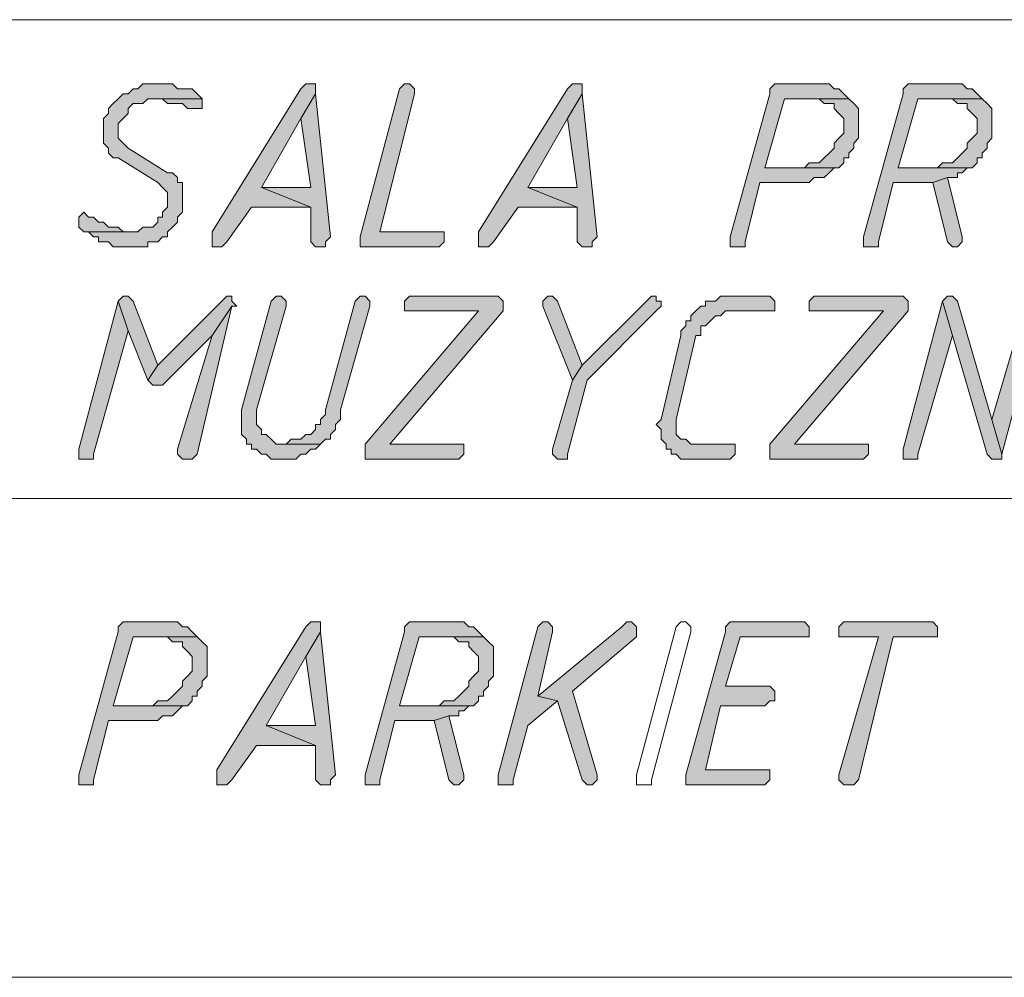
# Model space of a CAD drawing. Header units: inches. Extents: x 1504 to 12593, y -807 to 3183.
# Tile 167 of 256: x 6208 to 6292, y 496 to 578. Entities that reach past the tile are written whole.
import ezdxf

# ---------------------------------------------------------------- set-up
doc = ezdxf.new("R2010")
doc.units = ezdxf.units.IN
doc.header["$MEASUREMENT"] = 0
for name, color, linetype in [('at_Entity', 7, 'Continuous'), ('at_Rect', 7, 'Continuous'), ('at_Solid', 7, 'Continuous')]:
    doc.layers.add(name, color=color, linetype=linetype)

msp = doc.modelspace()

# ---------------------------------------------------------------- hatches: boundary and pattern name
at = {"layer": 'at_Solid', "lineweight": 15}
for points in [[(6219.551, 572.939), (6218.279, 572.939), (6217.855, 572.515), (6217.437, 572.515), (6217.013, 572.097), (6216.589, 572.097), (6216.17, 571.673), (6215.746, 571.249), (6215.322, 570.83), (6215.322, 570.406), (6214.898, 569.982), (6214.898, 568.716), (6214.898, 567.873), (6215.322, 567.449), (6215.322, 567.025), (6215.746, 566.602), (6216.17, 566.602), (6219.551, 564.493), (6219.969, 564.069), (6220.393, 563.645), (6220.393, 562.378), (6219.969, 561.954), (6219.969, 561.536), (6219.551, 561.536), (6219.551, 561.112), (6219.127, 560.694), (6218.279, 560.694), (6217.855, 560.27), (6213.214, 560.27), (6213.632, 560.27), (6214.056, 559.846), (6214.48, 559.846), (6214.48, 559.422), (6215.322, 559.422), (6215.746, 558.998), (6218.703, 558.998), (6218.703, 559.422), (6219.551, 559.422), (6219.969, 559.846), (6220.393, 559.846), (6220.393, 560.27), (6220.812, 560.694), (6221.236, 561.112), (6221.236, 561.536), (6221.66, 561.954), (6221.66, 564.493), (6221.236, 564.493), (6221.236, 564.917), (6220.812, 565.335), (6220.393, 565.335), (6217.013, 567.449), (6216.589, 567.873), (6216.17, 568.292), (6216.17, 569.558), (6216.589, 569.982), (6217.013, 570.406), (6217.013, 570.83), (6217.437, 571.249), (6218.279, 571.249), (6218.703, 571.673), (6223.35, 571.673), (6222.926, 572.097), (6222.502, 572.515), (6221.236, 572.515), (6220.812, 572.939), (6219.969, 572.939)], [(6232.639, 572.939), (6232.22, 572.939), (6231.796, 572.515), (6224.193, 560.27), (6224.193, 558.998), (6225.041, 558.998), (6225.459, 559.422), (6227.573, 562.378), (6232.639, 562.378), (6228.416, 564.069), (6231.796, 569.982), (6233.063, 572.097), (6233.063, 572.939)], [(6240.667, 572.939), (6240.243, 572.515), (6236.867, 559.846), (6236.867, 558.998), (6243.623, 558.998), (6244.047, 559.422), (6244.047, 560.27), (6238.558, 560.27), (6241.515, 572.097), (6241.515, 572.515), (6241.091, 572.939)], [(6255.45, 572.939), (6255.032, 572.939), (6254.608, 572.515), (6247.004, 560.27), (6247.004, 558.998), (6247.846, 558.998), (6248.27, 559.422), (6250.379, 562.378), (6255.45, 562.378), (6251.227, 564.069), (6254.608, 569.982), (6255.874, 572.097), (6255.874, 572.939)], [(6276.147, 572.939), (6272.348, 572.939), (6271.924, 572.515), (6271.924, 572.097), (6268.544, 559.846), (6268.544, 558.998), (6269.816, 558.998), (6269.816, 559.422), (6271.082, 564.493), (6275.305, 564.493), (6275.723, 564.917), (6276.571, 564.917), (6276.995, 565.335), (6277.419, 565.759), (6277.838, 565.759), (6271.5, 565.759), (6273.191, 571.673), (6278.686, 571.673), (6278.262, 572.097), (6277.838, 572.515), (6277.419, 572.515), (6276.995, 572.939), (6276.571, 572.939)], [(6287.556, 572.939), (6283.751, 572.939), (6283.327, 572.515), (6283.327, 572.097), (6279.952, 559.846), (6279.952, 558.998), (6281.218, 558.998), (6281.218, 559.422), (6282.485, 564.493), (6285.866, 564.493), (6287.132, 564.917), (6287.98, 564.917), (6287.98, 565.335), (6288.398, 565.335), (6288.822, 565.759), (6289.246, 565.759), (6282.909, 565.759), (6284.599, 571.673), (6290.089, 571.673), (6289.665, 572.097), (6289.246, 572.515), (6288.822, 572.515), (6288.398, 572.939), (6287.98, 572.939)], [(6233.063, 572.097), (6231.796, 569.982), (6232.639, 564.069), (6228.416, 564.069), (6232.639, 562.378), (6232.639, 559.422), (6233.063, 558.998), (6233.911, 558.998), (6233.911, 559.422), (6234.335, 559.846)], [(6255.874, 572.097), (6254.608, 569.982), (6255.45, 564.069), (6251.227, 564.069), (6255.45, 562.378), (6255.45, 559.422), (6255.874, 558.998), (6256.717, 558.998), (6256.717, 559.422), (6257.141, 559.846)], [(6223.35, 571.673), (6219.127, 571.673), (6219.969, 571.673), (6220.393, 571.249), (6221.66, 571.249), (6222.084, 570.83), (6223.35, 570.83), (6223.35, 571.249)], [(6278.686, 571.673), (6276.147, 571.673), (6276.571, 571.249), (6277.419, 571.249), (6277.419, 570.83), (6277.838, 570.406), (6278.262, 569.982), (6278.262, 568.716), (6277.838, 568.292), (6277.419, 567.873), (6277.419, 567.449), (6276.995, 567.025), (6276.571, 566.602), (6276.147, 566.183), (6275.305, 566.183), (6274.881, 565.759), (6271.5, 565.759), (6277.838, 565.759), (6278.262, 566.183), (6278.262, 566.602), (6278.686, 566.602), (6278.686, 567.025), (6279.104, 567.449), (6279.104, 567.873), (6279.528, 568.292), (6279.528, 569.558), (6279.528, 570.83), (6279.104, 571.249)], [(6290.089, 571.673), (6287.556, 571.673), (6287.98, 571.249), (6288.822, 571.249), (6288.822, 570.83), (6289.246, 570.406), (6289.665, 569.982), (6289.665, 568.716), (6289.246, 568.292), (6288.822, 567.873), (6288.822, 567.449), (6288.398, 567.025), (6287.98, 566.602), (6287.556, 566.183), (6286.708, 566.183), (6286.284, 565.759), (6282.909, 565.759), (6289.246, 565.759), (6289.665, 566.183), (6289.665, 566.602), (6290.089, 566.602), (6290.089, 567.025), (6290.513, 567.449), (6290.513, 567.873), (6290.931, 568.292), (6290.931, 569.558), (6290.931, 570.83), (6290.513, 571.249)], [(6287.132, 564.917), (6285.866, 564.493), (6287.132, 559.422), (6287.556, 558.998), (6287.98, 558.998), (6288.398, 559.422), (6288.398, 559.846)], [(6213.214, 561.954), (6212.79, 561.536), (6212.79, 560.694), (6213.214, 560.27), (6217.437, 560.27), (6216.589, 560.27), (6216.17, 560.694), (6215.322, 560.694), (6214.898, 561.112), (6214.48, 561.112), (6214.056, 561.536), (6213.632, 561.536)], [(6216.589, 554.775), (6216.17, 554.356), (6217.013, 551.818), (6218.703, 547.595), (6219.551, 548.861), (6217.437, 554.356), (6217.013, 554.775)], [(6225.459, 554.775), (6225.041, 554.356), (6219.551, 548.861), (6218.703, 547.595), (6219.127, 547.171), (6219.969, 547.171), (6224.193, 551.399), (6225.883, 553.932), (6226.307, 553.932), (6225.883, 554.356), (6225.883, 554.775)], [(6229.688, 554.775), (6229.264, 554.356), (6226.731, 545.062), (6226.731, 544.214), (6226.731, 542.948), (6227.149, 542.529), (6227.149, 542.105), (6227.573, 542.105), (6227.573, 541.681), (6227.997, 541.681), (6228.416, 541.257), (6228.84, 541.257), (6229.264, 540.839), (6231.372, 540.839), (6231.796, 541.257), (6232.22, 541.257), (6232.639, 541.681), (6233.063, 541.681), (6233.487, 542.105), (6229.688, 542.105), (6229.264, 542.529), (6228.84, 542.948), (6228.416, 542.948), (6228.416, 543.372), (6227.997, 543.796), (6227.997, 545.062), (6230.53, 553.932), (6230.53, 554.356), (6230.106, 554.775)], [(6236.867, 554.775), (6236.444, 554.356), (6233.911, 545.062), (6233.911, 544.638), (6233.487, 544.214), (6233.487, 543.796), (6233.063, 543.796), (6233.063, 543.372), (6232.639, 542.948), (6232.22, 542.948), (6231.796, 542.529), (6230.954, 542.529), (6230.53, 542.105), (6230.106, 542.105), (6233.487, 542.105), (6233.911, 542.529), (6234.335, 542.529), (6234.335, 542.948), (6234.753, 543.372), (6234.753, 543.796), (6235.177, 544.214), (6235.177, 545.062), (6237.71, 553.932), (6237.71, 554.356), (6237.291, 554.775)], [(6248.27, 554.775), (6241.091, 554.775), (6240.667, 554.356), (6240.667, 553.508), (6247.004, 553.508), (6237.291, 542.105), (6237.291, 540.839), (6245.314, 540.839), (6245.738, 541.257), (6245.738, 542.105), (6239.4, 542.105), (6249.118, 553.508), (6249.118, 554.356), (6248.694, 554.775)], [(6252.918, 554.775), (6252.494, 554.356), (6252.494, 553.932), (6255.032, 547.595), (6255.874, 548.861), (6253.76, 554.356), (6253.342, 554.775)], [(6261.788, 554.775), (6261.364, 554.356), (6255.874, 548.861), (6255.032, 547.595), (6253.342, 541.681), (6253.342, 541.257), (6253.76, 540.839), (6254.608, 540.839), (6254.608, 541.257), (6256.298, 547.595), (6262.212, 553.508), (6262.636, 553.932), (6262.636, 554.356), (6262.212, 554.356), (6262.212, 554.775)], [(6271.5, 554.775), (6267.701, 554.775), (6267.277, 554.356), (6266.435, 554.356), (6266.435, 553.932), (6266.011, 553.932), (6265.587, 553.508), (6265.168, 553.09), (6265.168, 552.666), (6264.744, 552.666), (6264.744, 552.242), (6264.32, 551.818), (6264.32, 551.399), (6262.636, 544.214), (6262.212, 543.796), (6262.636, 543.372), (6262.636, 542.529), (6263.054, 542.105), (6263.054, 541.681), (6263.478, 541.681), (6263.478, 541.257), (6263.902, 541.257), (6264.32, 540.839), (6268.544, 540.839), (6268.968, 541.257), (6268.968, 542.105), (6265.168, 542.105), (6264.744, 542.529), (6264.32, 542.529), (6263.902, 542.948), (6263.902, 543.796), (6263.902, 544.214), (6265.587, 551.399), (6266.011, 551.399), (6266.011, 552.242), (6266.435, 552.242), (6266.859, 552.666), (6267.277, 553.09), (6267.701, 553.09), (6268.125, 553.508), (6272.348, 553.508), (6272.348, 554.356), (6271.924, 554.775)], [(6282.909, 554.775), (6275.723, 554.775), (6275.305, 554.356), (6275.305, 553.508), (6281.642, 553.508), (6271.924, 542.105), (6271.924, 540.839), (6279.952, 540.839), (6280.376, 541.257), (6280.376, 542.105), (6274.039, 542.105), (6283.751, 553.508), (6283.751, 554.356), (6283.327, 554.775)], [(6287.132, 554.775), (6286.708, 554.356), (6287.556, 551.399), (6290.513, 541.257), (6290.931, 540.839), (6291.779, 540.839), (6291.779, 541.257), (6290.931, 544.214), (6287.98, 554.356), (6287.556, 554.775)], [(6294.312, 554.775), (6293.888, 554.356), (6290.931, 544.214), (6291.779, 541.257), (6295.16, 553.932), (6295.16, 554.356), (6294.736, 554.775)], [(6216.17, 554.356), (6212.79, 541.681), (6212.79, 540.839), (6214.056, 540.839), (6214.056, 541.257), (6217.013, 551.818)], [(6225.883, 553.932), (6224.193, 551.399), (6221.236, 541.681), (6221.236, 541.257), (6221.66, 540.839), (6222.502, 540.839), (6222.926, 541.257)], [(6286.708, 554.356), (6283.327, 541.681), (6283.327, 540.839), (6284.599, 540.839), (6284.599, 541.257), (6287.556, 551.399)], [(6220.393, 526.898), (6216.589, 526.898), (6216.17, 526.474), (6216.17, 526.055), (6212.79, 513.804), (6212.79, 512.956), (6214.056, 512.956), (6214.056, 513.38), (6215.322, 518.451), (6219.551, 518.451), (6219.969, 518.87), (6220.812, 518.87), (6221.236, 519.294), (6221.66, 519.718), (6222.084, 519.718), (6215.746, 519.718), (6217.437, 525.631), (6222.926, 525.631), (6222.502, 526.055), (6222.084, 526.474), (6221.66, 526.474), (6221.236, 526.898), (6220.812, 526.898)], [(6233.063, 526.898), (6232.639, 526.898), (6232.22, 526.474), (6224.617, 514.228), (6224.617, 512.956), (6225.459, 512.956), (6225.883, 513.38), (6227.997, 516.337), (6233.063, 516.337), (6228.84, 518.027), (6232.22, 523.941), (6233.487, 526.055), (6233.487, 526.898)], [(6244.895, 526.898), (6241.091, 526.898), (6240.667, 526.474), (6240.667, 526.055), (6237.291, 513.804), (6237.291, 512.956), (6238.558, 512.956), (6238.558, 513.38), (6239.824, 518.451), (6243.199, 518.451), (6244.471, 518.87), (6245.314, 518.87), (6245.314, 519.294), (6245.738, 519.294), (6246.156, 519.718), (6246.58, 519.718), (6240.243, 519.718), (6241.933, 525.631), (6247.428, 525.631), (6247.004, 526.055), (6246.58, 526.474), (6246.156, 526.474), (6245.738, 526.898), (6245.314, 526.898)], [(6252.494, 526.898), (6252.075, 526.474), (6248.694, 513.804), (6248.694, 512.956), (6249.961, 512.956), (6249.961, 513.38), (6251.227, 518.027), (6253.76, 520.142), (6252.075, 520.56), (6253.342, 526.055), (6253.342, 526.474), (6252.918, 526.898)], [(6259.679, 526.898), (6259.255, 526.474), (6252.075, 520.56), (6253.76, 520.142), (6255.874, 513.38), (6256.298, 512.956), (6256.717, 512.956), (6257.141, 513.38), (6257.141, 513.804), (6255.032, 520.984), (6260.521, 525.631), (6260.521, 526.474), (6260.097, 526.898)], [(6274.463, 526.898), (6268.544, 526.898), (6268.125, 526.474), (6268.125, 526.055), (6264.744, 513.804), (6264.744, 512.956), (6271.5, 512.956), (6271.924, 513.38), (6271.924, 514.228), (6266.435, 514.228), (6267.701, 519.718), (6271.5, 519.718), (6271.924, 520.142), (6272.348, 520.142), (6272.348, 520.984), (6271.924, 521.408), (6268.125, 521.408), (6269.392, 525.631), (6275.305, 525.631), (6275.305, 526.474), (6274.881, 526.898)], [(6285.442, 526.898), (6278.262, 526.898), (6277.838, 526.474), (6277.838, 525.631), (6281.218, 525.631), (6277.838, 513.804), (6277.838, 513.38), (6278.262, 512.956), (6279.104, 512.956), (6279.528, 513.38), (6282.485, 525.631), (6286.284, 525.631), (6286.284, 526.474), (6285.866, 526.898)], [(6233.487, 526.055), (6232.22, 523.941), (6233.063, 518.027), (6228.84, 518.027), (6233.063, 516.337), (6233.063, 513.38), (6233.487, 512.956), (6234.335, 512.956), (6234.335, 513.38), (6234.753, 513.804)], [(6222.926, 525.631), (6220.393, 525.631), (6220.812, 525.207), (6221.66, 525.207), (6221.66, 524.789), (6222.084, 524.365), (6222.502, 523.941), (6222.502, 522.674), (6222.084, 522.251), (6221.66, 521.832), (6221.66, 521.408), (6221.236, 520.984), (6220.812, 520.56), (6220.393, 520.142), (6219.551, 520.142), (6219.127, 519.718), (6215.746, 519.718), (6222.084, 519.718), (6222.502, 520.142), (6222.502, 520.56), (6222.926, 520.56), (6222.926, 520.984), (6223.35, 521.408), (6223.35, 521.832), (6223.774, 522.251), (6223.774, 523.517), (6223.774, 524.789), (6223.35, 525.207)], [(6247.428, 525.631), (6244.895, 525.631), (6245.314, 525.207), (6246.156, 525.207), (6246.156, 524.789), (6246.58, 524.365), (6247.004, 523.941), (6247.004, 522.674), (6246.58, 522.251), (6246.156, 521.832), (6246.156, 521.408), (6245.738, 520.984), (6245.314, 520.56), (6244.895, 520.142), (6244.047, 520.142), (6243.623, 519.718), (6240.243, 519.718), (6246.58, 519.718), (6247.004, 520.142), (6247.004, 520.56), (6247.428, 520.56), (6247.428, 520.984), (6247.846, 521.408), (6247.846, 521.832), (6248.27, 522.251), (6248.27, 523.517), (6248.27, 524.789), (6247.846, 525.207)], [(6244.471, 518.87), (6243.199, 518.451), (6244.471, 513.38), (6244.895, 512.956), (6245.314, 512.956), (6245.738, 513.38), (6245.738, 513.804)]]:
    msp.add_hatch(color=7, dxfattribs=at).paths.add_polyline_path(points)

# ---------------------------------------------------------------- linework, layer by layer
at = {"layer": 'at_Entity', "color": 7, "lineweight": 15}
for p, q in [((6218.279, 572.939), (6217.855, 572.515)), ((6219.551, 572.939), (6218.279, 572.939)), ((6219.969, 572.939), (6219.551, 572.939)), ((6220.812, 572.939), (6219.969, 572.939)), ((6221.236, 572.515), (6220.812, 572.939)), ((6232.22, 572.939), (6231.796, 572.515)), ((6232.639, 572.939), (6232.22, 572.939)), ((6233.063, 572.939), (6232.639, 572.939)), ((6233.063, 572.097), (6233.063, 572.939)), ((6240.667, 572.939), (6240.243, 572.515)), ((6240.667, 572.939), (6240.667, 572.939)), ((6241.091, 572.939), (6240.667, 572.939)), ((6241.515, 572.515), (6241.091, 572.939)), ((6255.032, 572.939), (6254.608, 572.515)), ((6255.45, 572.939), (6255.032, 572.939)), ((6255.874, 572.939), (6255.45, 572.939)), ((6255.874, 572.097), (6255.874, 572.939)), ((6272.348, 572.939), (6271.924, 572.515)), ((6276.147, 572.939), (6272.348, 572.939)), ((6276.571, 572.939), (6276.147, 572.939)), ((6276.995, 572.939), (6276.571, 572.939)), ((6277.419, 572.515), (6276.995, 572.939)), ((6283.751, 572.939), (6283.327, 572.515)), ((6287.556, 572.939), (6283.751, 572.939)), ((6287.98, 572.939), (6287.556, 572.939)), ((6288.398, 572.939), (6287.98, 572.939)), ((6288.822, 572.515), (6288.398, 572.939)), ((6216.589, 572.097), (6216.17, 571.673)), ((6217.013, 572.097), (6216.589, 572.097)), ((6217.437, 572.515), (6217.013, 572.097)), ((6217.855, 572.515), (6217.437, 572.515)), ((6222.502, 572.515), (6221.236, 572.515)), ((6222.926, 572.097), (6222.502, 572.515)), ((6223.35, 571.673), (6222.926, 572.097)), ((6222.926, 572.097), (6222.926, 572.097)), ((6231.796, 572.515), (6224.193, 560.27)), ((6233.063, 572.097), (6231.796, 569.982)), ((6231.796, 569.982), (6233.063, 572.097)), ((6234.335, 559.846), (6233.063, 572.097)), ((6240.243, 572.515), (6236.867, 559.846)), ((6238.558, 560.27), (6241.515, 572.097)), ((6240.243, 572.515), (6240.243, 572.515)), ((6241.515, 572.097), (6241.515, 572.515)), ((6254.608, 572.515), (6247.004, 560.27)), ((6255.874, 572.097), (6254.608, 569.982)), ((6254.608, 569.982), (6255.874, 572.097)), ((6257.141, 559.846), (6255.874, 572.097)), ((6271.924, 572.097), (6268.544, 559.846)), ((6271.924, 572.515), (6271.924, 572.097)), ((6277.838, 572.515), (6277.419, 572.515)), ((6278.262, 572.097), (6277.838, 572.515)), ((6278.686, 571.673), (6278.262, 572.097)), ((6278.262, 572.097), (6278.262, 572.097)), ((6283.327, 572.097), (6279.952, 559.846)), ((6283.327, 572.515), (6283.327, 572.097)), ((6289.246, 572.515), (6288.822, 572.515)), ((6289.665, 572.097), (6289.246, 572.515)), ((6290.089, 571.673), (6289.665, 572.097)), ((6289.665, 572.097), (6289.665, 572.097)), ((6215.746, 571.249), (6215.322, 570.83)), ((6216.17, 571.673), (6215.746, 571.249)), ((6215.746, 571.249), (6215.746, 571.249)), ((6216.17, 571.673), (6216.17, 571.673)), ((6217.013, 570.83), (6217.437, 571.249)), ((6217.437, 571.249), (6218.279, 571.249)), ((6218.279, 571.249), (6218.703, 571.673)), ((6218.703, 571.673), (6223.35, 571.673)), ((6223.35, 571.673), (6219.127, 571.673)), ((6219.127, 571.673), (6219.969, 571.673)), ((6219.969, 571.673), (6220.393, 571.249)), ((6220.393, 571.249), (6221.66, 571.249)), ((6221.66, 571.249), (6222.084, 570.83)), ((6223.35, 571.249), (6223.35, 571.673)), ((6223.35, 570.83), (6223.35, 571.249)), ((6271.5, 565.759), (6273.191, 571.673)), ((6273.191, 571.673), (6278.686, 571.673)), ((6278.686, 571.673), (6276.147, 571.673)), ((6276.147, 571.673), (6276.571, 571.249)), ((6276.571, 571.249), (6277.419, 571.249)), ((6277.419, 571.249), (6277.419, 570.83)), ((6279.104, 571.249), (6278.686, 571.673)), ((6279.528, 570.83), (6279.104, 571.249)), ((6279.104, 571.249), (6279.104, 571.249)), ((6282.909, 565.759), (6284.599, 571.673)), ((6284.599, 571.673), (6290.089, 571.673)), ((6290.089, 571.673), (6287.556, 571.673)), ((6287.556, 571.673), (6287.98, 571.249)), ((6287.98, 571.249), (6288.822, 571.249)), ((6288.822, 571.249), (6288.822, 570.83)), ((6290.513, 571.249), (6290.089, 571.673)), ((6290.931, 570.83), (6290.513, 571.249)), ((6290.513, 571.249), (6290.513, 571.249)), ((6215.322, 570.406), (6214.898, 569.982)), ((6215.322, 570.83), (6215.322, 570.406)), ((6216.589, 569.982), (6217.013, 570.406)), ((6217.013, 570.406), (6217.013, 570.83)), ((6222.084, 570.83), (6223.35, 570.83)), ((6277.419, 570.83), (6277.838, 570.406)), ((6277.838, 570.406), (6277.838, 570.406)), ((6277.838, 570.406), (6278.262, 569.982)), ((6279.528, 569.558), (6279.528, 570.83)), ((6288.822, 570.83), (6289.246, 570.406)), ((6289.246, 570.406), (6289.246, 570.406)), ((6289.246, 570.406), (6289.665, 569.982)), ((6290.931, 569.558), (6290.931, 570.83)), ((6214.898, 569.982), (6214.898, 568.716)), ((6216.17, 569.558), (6216.589, 569.982)), ((6216.589, 569.982), (6216.589, 569.982)), ((6228.416, 564.069), (6231.796, 569.982)), ((6231.796, 569.982), (6232.639, 564.069)), ((6251.227, 564.069), (6254.608, 569.982)), ((6254.608, 569.982), (6255.45, 564.069)), ((6278.262, 569.982), (6278.262, 568.716)), ((6289.665, 569.982), (6289.665, 568.716)), ((6214.898, 568.716), (6214.898, 567.873)), ((6216.17, 568.292), (6216.17, 569.558)), ((6278.262, 568.716), (6277.838, 568.292)), ((6279.528, 568.292), (6279.528, 569.558)), ((6289.665, 568.716), (6289.246, 568.292)), ((6290.931, 568.292), (6290.931, 569.558)), ((6214.898, 567.873), (6215.322, 567.449)), ((6216.589, 567.873), (6216.17, 568.292)), ((6217.013, 567.449), (6216.589, 567.873)), ((6216.589, 567.873), (6216.589, 567.873)), ((6277.838, 568.292), (6277.419, 567.873)), ((6277.419, 567.873), (6277.419, 567.449)), ((6277.838, 568.292), (6277.838, 568.292)), ((6279.104, 567.873), (6279.528, 568.292)), ((6279.104, 567.449), (6279.104, 567.873)), ((6289.246, 568.292), (6288.822, 567.873)), ((6288.822, 567.873), (6288.822, 567.449)), ((6289.246, 568.292), (6289.246, 568.292)), ((6290.513, 567.873), (6290.931, 568.292)), ((6290.513, 567.449), (6290.513, 567.873)), ((6215.322, 567.449), (6215.322, 567.025)), ((6220.393, 565.335), (6217.013, 567.449)), ((6277.419, 567.449), (6276.995, 567.025)), ((6278.686, 567.025), (6279.104, 567.449)), ((6288.822, 567.449), (6288.398, 567.025)), ((6290.089, 567.025), (6290.513, 567.449)), ((6215.322, 567.025), (6215.746, 566.602)), ((6215.746, 566.602), (6216.17, 566.602)), ((6216.17, 566.602), (6219.551, 564.493)), ((6276.571, 566.602), (6276.147, 566.183)), ((6276.995, 567.025), (6276.571, 566.602)), ((6276.571, 566.602), (6276.571, 566.602)), ((6278.262, 566.183), (6278.262, 566.602)), ((6278.262, 566.602), (6278.686, 566.602)), ((6278.686, 566.602), (6278.686, 567.025)), ((6287.98, 566.602), (6287.556, 566.183)), ((6288.398, 567.025), (6287.98, 566.602)), ((6287.98, 566.602), (6287.98, 566.602)), ((6289.665, 566.183), (6289.665, 566.602)), ((6289.665, 566.602), (6290.089, 566.602)), ((6290.089, 566.602), (6290.089, 567.025)), ((6274.881, 565.759), (6271.5, 565.759)), ((6271.5, 565.759), (6277.838, 565.759)), ((6277.838, 565.759), (6271.5, 565.759)), ((6275.305, 566.183), (6274.881, 565.759)), ((6276.147, 566.183), (6275.305, 566.183)), ((6276.995, 565.335), (6277.419, 565.759)), ((6277.419, 565.759), (6277.838, 565.759)), ((6277.838, 565.759), (6278.262, 566.183)), ((6286.284, 565.759), (6282.909, 565.759)), ((6282.909, 565.759), (6289.246, 565.759)), ((6289.246, 565.759), (6282.909, 565.759)), ((6286.708, 566.183), (6286.284, 565.759)), ((6287.556, 566.183), (6286.708, 566.183)), ((6288.398, 565.335), (6288.822, 565.759)), ((6288.822, 565.759), (6289.246, 565.759)), ((6289.246, 565.759), (6289.665, 566.183)), ((6220.812, 565.335), (6220.393, 565.335)), ((6221.236, 564.917), (6220.812, 565.335)), ((6221.236, 564.493), (6221.236, 564.917)), ((6275.305, 564.493), (6275.723, 564.917)), ((6275.723, 564.917), (6276.571, 564.917)), ((6276.571, 564.917), (6276.995, 565.335)), ((6276.995, 565.335), (6276.995, 565.335)), ((6287.132, 564.917), (6285.866, 564.493)), ((6285.866, 564.493), (6287.132, 564.917)), ((6288.398, 559.846), (6287.132, 564.917)), ((6287.132, 564.917), (6287.98, 564.917)), ((6287.98, 564.917), (6287.98, 565.335)), ((6287.98, 565.335), (6288.398, 565.335)), ((6219.551, 564.493), (6219.969, 564.069)), ((6219.969, 564.069), (6219.969, 564.069)), ((6219.969, 564.069), (6220.393, 563.645)), ((6221.66, 564.493), (6221.236, 564.493)), ((6221.66, 561.954), (6221.66, 564.493)), ((6232.639, 564.069), (6228.416, 564.069)), ((6228.416, 564.069), (6232.639, 562.378)), ((6232.639, 562.378), (6228.416, 564.069)), ((6255.45, 564.069), (6251.227, 564.069)), ((6251.227, 564.069), (6255.45, 562.378)), ((6255.45, 562.378), (6251.227, 564.069)), ((6269.816, 559.422), (6271.082, 564.493)), ((6271.082, 564.493), (6275.305, 564.493)), ((6281.218, 559.422), (6282.485, 564.493)), ((6282.485, 564.493), (6285.866, 564.493)), ((6285.866, 564.493), (6287.132, 559.422)), ((6220.393, 563.645), (6220.393, 562.378)), ((6220.393, 562.378), (6219.969, 561.954)), ((6225.459, 559.422), (6227.573, 562.378)), ((6227.573, 562.378), (6232.639, 562.378)), ((6232.639, 562.378), (6232.639, 559.422)), ((6248.27, 559.422), (6250.379, 562.378)), ((6250.379, 562.378), (6255.45, 562.378)), ((6255.45, 562.378), (6255.45, 559.422)), ((6213.214, 561.954), (6212.79, 561.536)), ((6212.79, 561.536), (6212.79, 560.694)), ((6213.214, 561.954), (6213.214, 561.954)), ((6213.632, 561.536), (6213.214, 561.954)), ((6214.056, 561.536), (6213.632, 561.536)), ((6214.48, 561.112), (6214.056, 561.536)), ((6219.969, 561.536), (6219.551, 561.536)), ((6219.551, 561.536), (6219.551, 561.112)), ((6219.969, 561.954), (6219.969, 561.536)), ((6221.236, 561.536), (6221.66, 561.954)), ((6221.236, 561.112), (6221.236, 561.536)), ((6212.79, 560.694), (6212.79, 560.694)), ((6212.79, 560.694), (6213.214, 560.27)), ((6214.898, 561.112), (6214.48, 561.112)), ((6215.322, 560.694), (6214.898, 561.112)), ((6216.17, 560.694), (6215.322, 560.694)), ((6216.589, 560.27), (6216.17, 560.694)), ((6218.279, 560.694), (6217.855, 560.27)), ((6219.127, 560.694), (6218.279, 560.694)), ((6219.551, 561.112), (6219.127, 560.694)), ((6220.393, 560.27), (6220.812, 560.694)), ((6220.812, 560.694), (6221.236, 561.112)), ((6220.812, 560.694), (6220.812, 560.694)), ((6213.214, 560.27), (6217.437, 560.27)), ((6217.855, 560.27), (6213.214, 560.27)), ((6213.214, 560.27), (6213.632, 560.27)), ((6213.632, 560.27), (6214.056, 559.846)), ((6214.056, 559.846), (6214.48, 559.846)), ((6214.48, 559.846), (6214.48, 559.422)), ((6217.437, 560.27), (6216.589, 560.27)), ((6219.551, 559.422), (6219.969, 559.846)), ((6219.969, 559.846), (6220.393, 559.846)), ((6220.393, 559.846), (6220.393, 560.27)), ((6224.193, 560.27), (6224.193, 558.998)), ((6233.911, 559.422), (6234.335, 559.846)), ((6236.867, 559.846), (6236.867, 558.998)), ((6244.047, 560.27), (6238.558, 560.27)), ((6244.047, 559.422), (6244.047, 560.27)), ((6247.004, 560.27), (6247.004, 558.998)), ((6256.717, 559.422), (6257.141, 559.846)), ((6268.544, 559.846), (6268.544, 558.998)), ((6279.952, 559.846), (6279.952, 558.998)), ((6288.398, 559.422), (6288.398, 559.846)), ((6288.398, 559.846), (6288.398, 559.846)), ((6214.48, 559.422), (6215.322, 559.422)), ((6215.322, 559.422), (6215.746, 558.998)), ((6215.746, 558.998), (6218.703, 558.998)), ((6218.703, 558.998), (6218.703, 559.422)), ((6218.703, 559.422), (6219.551, 559.422)), ((6224.193, 558.998), (6225.041, 558.998)), ((6225.041, 558.998), (6225.459, 559.422)), ((6232.639, 559.422), (6233.063, 558.998)), ((6233.063, 558.998), (6233.911, 558.998)), ((6233.911, 558.998), (6233.911, 559.422)), ((6236.867, 558.998), (6243.623, 558.998)), ((6243.623, 558.998), (6244.047, 559.422)), ((6247.004, 558.998), (6247.846, 558.998)), ((6247.846, 558.998), (6248.27, 559.422)), ((6255.45, 559.422), (6255.874, 558.998)), ((6255.874, 558.998), (6256.717, 558.998)), ((6256.717, 558.998), (6256.717, 559.422)), ((6268.544, 558.998), (6269.816, 558.998)), ((6269.816, 558.998), (6269.816, 559.422)), ((6279.952, 558.998), (6281.218, 558.998)), ((6281.218, 558.998), (6281.218, 559.422)), ((6287.132, 559.422), (6287.132, 559.422)), ((6287.132, 559.422), (6287.556, 558.998)), ((6287.556, 558.998), (6287.98, 558.998)), ((6287.98, 558.998), (6288.398, 559.422)), ((6216.589, 554.775), (6216.17, 554.356)), ((6216.589, 554.775), (6216.589, 554.775)), ((6217.013, 554.775), (6216.589, 554.775)), ((6217.437, 554.356), (6217.013, 554.775)), ((6225.459, 554.775), (6225.041, 554.356)), ((6225.459, 554.775), (6225.459, 554.775)), ((6225.883, 554.775), (6225.459, 554.775)), ((6225.883, 554.356), (6225.883, 554.775)), ((6229.688, 554.775), (6229.264, 554.356)), ((6229.688, 554.775), (6229.688, 554.775)), ((6230.106, 554.775), (6229.688, 554.775)), ((6230.53, 554.356), (6230.106, 554.775)), ((6236.867, 554.775), (6236.444, 554.356)), ((6236.867, 554.775), (6236.867, 554.775)), ((6237.291, 554.775), (6236.867, 554.775)), ((6237.71, 554.356), (6237.291, 554.775)), ((6241.091, 554.775), (6240.667, 554.356)), ((6248.27, 554.775), (6241.091, 554.775)), ((6248.694, 554.775), (6248.27, 554.775)), ((6249.118, 554.356), (6248.694, 554.775)), ((6252.918, 554.775), (6252.494, 554.356)), ((6252.918, 554.775), (6252.918, 554.775)), ((6253.342, 554.775), (6252.918, 554.775)), ((6253.76, 554.356), (6253.342, 554.775)), ((6261.788, 554.775), (6261.364, 554.356)), ((6261.788, 554.775), (6261.788, 554.775)), ((6262.212, 554.775), (6261.788, 554.775)), ((6262.212, 554.356), (6262.212, 554.775)), ((6267.701, 554.775), (6267.277, 554.356)), ((6271.5, 554.775), (6267.701, 554.775)), ((6271.924, 554.775), (6271.5, 554.775)), ((6272.348, 554.356), (6271.924, 554.775)), ((6275.723, 554.775), (6275.305, 554.356)), ((6282.909, 554.775), (6275.723, 554.775)), ((6283.327, 554.775), (6282.909, 554.775)), ((6283.751, 554.356), (6283.327, 554.775)), ((6287.132, 554.775), (6286.708, 554.356)), ((6287.132, 554.775), (6287.132, 554.775)), ((6287.556, 554.775), (6287.132, 554.775)), ((6287.98, 554.356), (6287.556, 554.775)), ((6216.17, 554.356), (6212.79, 541.681)), ((6217.013, 551.818), (6216.17, 554.356)), ((6216.17, 554.356), (6216.17, 554.356)), ((6216.17, 554.356), (6217.013, 551.818)), ((6219.551, 548.861), (6217.437, 554.356)), ((6217.437, 554.356), (6217.437, 554.356)), ((6225.041, 554.356), (6219.551, 548.861)), ((6222.926, 541.257), (6225.883, 553.932)), ((6225.883, 553.932), (6224.193, 551.399)), ((6224.193, 551.399), (6225.883, 553.932)), ((6226.307, 553.932), (6225.883, 554.356)), ((6225.883, 553.932), (6226.307, 553.932)), ((6229.264, 554.356), (6226.731, 545.062)), ((6227.997, 545.062), (6230.53, 553.932)), ((6229.264, 554.356), (6229.264, 554.356)), ((6230.53, 553.932), (6230.53, 554.356)), ((6236.444, 554.356), (6233.911, 545.062)), ((6235.177, 545.062), (6237.71, 553.932)), ((6236.444, 554.356), (6236.444, 554.356)), ((6237.71, 553.932), (6237.71, 554.356)), ((6240.667, 554.356), (6240.667, 553.508)), ((6249.118, 553.508), (6249.118, 554.356)), ((6249.118, 554.356), (6249.118, 554.356)), ((6252.494, 554.356), (6252.494, 553.932)), ((6252.494, 553.932), (6252.494, 553.932)), ((6252.494, 553.932), (6255.032, 547.595)), ((6255.874, 548.861), (6253.76, 554.356)), ((6253.76, 554.356), (6253.76, 554.356)), ((6261.364, 554.356), (6255.874, 548.861)), ((6262.636, 554.356), (6262.212, 554.356)), ((6262.212, 553.508), (6262.636, 553.932)), ((6262.636, 553.932), (6262.636, 554.356)), ((6266.011, 553.932), (6265.587, 553.508)), ((6266.435, 553.932), (6266.011, 553.932)), ((6267.277, 554.356), (6266.435, 554.356)), ((6266.435, 554.356), (6266.435, 553.932)), ((6272.348, 553.508), (6272.348, 554.356)), ((6275.305, 554.356), (6275.305, 553.508)), ((6286.708, 554.356), (6283.327, 541.681)), ((6283.751, 553.508), (6283.751, 554.356)), ((6283.751, 554.356), (6283.751, 554.356)), ((6287.556, 551.399), (6286.708, 554.356)), ((6286.708, 554.356), (6286.708, 554.356)), ((6286.708, 554.356), (6287.556, 551.399)), ((6290.931, 544.214), (6287.98, 554.356)), ((6287.98, 554.356), (6287.98, 554.356)), ((6293.888, 554.356), (6290.931, 544.214)), ((6291.779, 541.257), (6295.16, 553.932)), ((6247.004, 553.508), (6237.291, 542.105)), ((6239.4, 542.105), (6249.118, 553.508)), ((6240.667, 553.508), (6247.004, 553.508)), ((6256.298, 547.595), (6262.212, 553.508)), ((6262.212, 553.508), (6262.212, 553.508)), ((6265.587, 553.508), (6265.168, 553.09)), ((6265.168, 553.09), (6265.168, 552.666)), ((6265.587, 553.508), (6265.587, 553.508)), ((6266.859, 552.666), (6267.277, 553.09)), ((6267.277, 553.09), (6267.701, 553.09)), ((6267.701, 553.09), (6268.125, 553.508)), ((6268.125, 553.508), (6272.348, 553.508)), ((6281.642, 553.508), (6271.924, 542.105)), ((6274.039, 542.105), (6283.751, 553.508)), ((6275.305, 553.508), (6281.642, 553.508)), ((6264.744, 552.242), (6264.32, 551.818)), ((6265.168, 552.666), (6264.744, 552.666)), ((6264.744, 552.666), (6264.744, 552.242)), ((6266.011, 551.399), (6266.011, 552.242)), ((6266.011, 552.242), (6266.435, 552.242)), ((6266.435, 552.242), (6266.859, 552.666)), ((6266.859, 552.666), (6266.859, 552.666)), ((6214.056, 541.257), (6217.013, 551.818)), ((6217.013, 551.818), (6218.703, 547.595)), ((6219.969, 547.171), (6224.193, 551.399)), ((6224.193, 551.399), (6221.236, 541.681)), ((6264.32, 551.399), (6262.636, 544.214)), ((6263.902, 544.214), (6265.587, 551.399)), ((6264.32, 551.818), (6264.32, 551.399)), ((6265.587, 551.399), (6266.011, 551.399)), ((6284.599, 541.257), (6287.556, 551.399)), ((6287.556, 551.399), (6290.513, 541.257)), ((6219.551, 548.861), (6218.703, 547.595)), ((6218.703, 547.595), (6219.551, 548.861)), ((6255.874, 548.861), (6255.032, 547.595)), ((6255.032, 547.595), (6255.874, 548.861)), ((6218.703, 547.595), (6219.127, 547.171)), ((6219.127, 547.171), (6219.969, 547.171)), ((6255.032, 547.595), (6253.342, 541.681)), ((6254.608, 541.257), (6256.298, 547.595)), ((6226.731, 545.062), (6226.731, 544.214)), ((6227.997, 543.796), (6227.997, 545.062)), ((6233.911, 544.638), (6233.487, 544.214)), ((6233.911, 545.062), (6233.911, 544.638)), ((6235.177, 544.214), (6235.177, 545.062)), ((6226.731, 544.214), (6226.731, 542.948)), ((6228.416, 543.372), (6227.997, 543.796)), ((6233.487, 543.796), (6233.063, 543.796)), ((6233.063, 543.796), (6233.063, 543.372)), ((6233.487, 544.214), (6233.487, 543.796)), ((6234.753, 543.796), (6235.177, 544.214)), ((6234.753, 543.372), (6234.753, 543.796)), ((6262.636, 544.214), (6262.212, 543.796)), ((6262.212, 543.796), (6262.212, 543.796)), ((6262.212, 543.796), (6262.636, 543.372)), ((6262.636, 544.214), (6262.636, 544.214)), ((6263.902, 543.796), (6263.902, 544.214)), ((6263.902, 542.948), (6263.902, 543.796)), ((6290.931, 544.214), (6291.779, 541.257)), ((6291.779, 541.257), (6290.931, 544.214)), ((6226.731, 542.948), (6227.149, 542.529)), ((6228.416, 542.948), (6228.416, 543.372)), ((6228.84, 542.948), (6228.416, 542.948)), ((6229.264, 542.529), (6228.84, 542.948)), ((6232.22, 542.948), (6231.796, 542.529)), ((6232.639, 542.948), (6232.22, 542.948)), ((6233.063, 543.372), (6232.639, 542.948)), ((6234.335, 542.948), (6234.753, 543.372)), ((6234.335, 542.529), (6234.335, 542.948)), ((6262.636, 543.372), (6262.636, 542.529)), ((6264.32, 542.529), (6263.902, 542.948)), ((6227.149, 542.529), (6227.149, 542.105)), ((6227.149, 542.105), (6227.573, 542.105)), ((6227.573, 542.105), (6227.573, 541.681)), ((6229.688, 542.105), (6229.264, 542.529)), ((6229.264, 542.529), (6229.264, 542.529)), ((6233.487, 542.105), (6229.688, 542.105)), ((6230.53, 542.105), (6230.106, 542.105)), ((6230.106, 542.105), (6233.487, 542.105)), ((6230.954, 542.529), (6230.53, 542.105)), ((6231.796, 542.529), (6230.954, 542.529)), ((6233.063, 541.681), (6233.487, 542.105)), ((6233.487, 542.105), (6233.911, 542.529)), ((6233.911, 542.529), (6234.335, 542.529)), ((6237.291, 542.105), (6237.291, 540.839)), ((6245.738, 542.105), (6239.4, 542.105)), ((6245.738, 541.257), (6245.738, 542.105)), ((6262.636, 542.529), (6263.054, 542.105)), ((6263.054, 542.105), (6263.054, 541.681)), ((6264.744, 542.529), (6264.32, 542.529)), ((6265.168, 542.105), (6264.744, 542.529)), ((6268.968, 542.105), (6265.168, 542.105)), ((6268.968, 541.257), (6268.968, 542.105)), ((6271.924, 542.105), (6271.924, 540.839)), ((6280.376, 542.105), (6274.039, 542.105)), ((6280.376, 541.257), (6280.376, 542.105)), ((6212.79, 541.681), (6212.79, 540.839)), ((6214.056, 540.839), (6214.056, 541.257)), ((6221.236, 541.681), (6221.236, 541.257)), ((6221.236, 541.257), (6221.66, 540.839)), ((6222.502, 540.839), (6222.926, 541.257)), ((6227.573, 541.681), (6227.997, 541.681)), ((6227.997, 541.681), (6228.416, 541.257)), ((6228.416, 541.257), (6228.84, 541.257)), ((6228.84, 541.257), (6229.264, 540.839)), ((6231.372, 540.839), (6231.796, 541.257)), ((6231.796, 541.257), (6232.22, 541.257)), ((6232.22, 541.257), (6232.639, 541.681)), ((6232.639, 541.681), (6233.063, 541.681)), ((6245.314, 540.839), (6245.738, 541.257)), ((6253.342, 541.681), (6253.342, 541.257)), ((6253.342, 541.257), (6253.76, 540.839)), ((6254.608, 540.839), (6254.608, 541.257)), ((6263.054, 541.681), (6263.478, 541.681)), ((6263.478, 541.681), (6263.478, 541.257)), ((6263.478, 541.257), (6263.902, 541.257)), ((6263.902, 541.257), (6264.32, 540.839)), ((6268.544, 540.839), (6268.968, 541.257)), ((6279.952, 540.839), (6280.376, 541.257)), ((6283.327, 541.681), (6283.327, 540.839)), ((6284.599, 540.839), (6284.599, 541.257)), ((6290.513, 541.257), (6290.513, 541.257)), ((6290.513, 541.257), (6290.931, 540.839)), ((6291.779, 540.839), (6291.779, 541.257)), ((6212.79, 540.839), (6214.056, 540.839)), ((6221.66, 540.839), (6222.502, 540.839)), ((6229.264, 540.839), (6231.372, 540.839)), ((6237.291, 540.839), (6245.314, 540.839)), ((6253.76, 540.839), (6254.608, 540.839)), ((6264.32, 540.839), (6268.544, 540.839)), ((6271.924, 540.839), (6279.952, 540.839)), ((6283.327, 540.839), (6284.599, 540.839)), ((6290.931, 540.839), (6291.779, 540.839)), ((6121.125, 537.458), (6367.388, 537.458)), ((6216.589, 526.898), (6216.17, 526.474)), ((6220.393, 526.898), (6216.589, 526.898)), ((6220.812, 526.898), (6220.393, 526.898)), ((6221.236, 526.898), (6220.812, 526.898)), ((6221.66, 526.474), (6221.236, 526.898)), ((6232.639, 526.898), (6232.22, 526.474)), ((6233.063, 526.898), (6232.639, 526.898)), ((6233.487, 526.898), (6233.063, 526.898)), ((6233.487, 526.055), (6233.487, 526.898)), ((6241.091, 526.898), (6240.667, 526.474)), ((6244.895, 526.898), (6241.091, 526.898)), ((6245.314, 526.898), (6244.895, 526.898)), ((6245.738, 526.898), (6245.314, 526.898)), ((6246.156, 526.474), (6245.738, 526.898)), ((6252.494, 526.898), (6252.075, 526.474)), ((6252.494, 526.898), (6252.494, 526.898)), ((6252.918, 526.898), (6252.494, 526.898)), ((6253.342, 526.474), (6252.918, 526.898)), ((6259.679, 526.898), (6259.255, 526.474)), ((6259.679, 526.898), (6259.679, 526.898)), ((6260.097, 526.898), (6259.679, 526.898)), ((6260.521, 526.474), (6260.097, 526.898)), ((6263.902, 526.474), (6264.32, 526.898)), ((6264.32, 526.898), (6264.744, 526.898)), ((6264.744, 526.898), (6265.168, 526.474)), ((6268.544, 526.898), (6268.125, 526.474)), ((6274.463, 526.898), (6268.544, 526.898)), ((6274.881, 526.898), (6274.463, 526.898)), ((6275.305, 526.474), (6274.881, 526.898)), ((6278.262, 526.898), (6277.838, 526.474)), ((6285.442, 526.898), (6278.262, 526.898)), ((6285.866, 526.898), (6285.442, 526.898)), ((6286.284, 526.474), (6285.866, 526.898)), ((6216.17, 526.055), (6212.79, 513.804)), ((6216.17, 526.474), (6216.17, 526.055)), ((6222.084, 526.474), (6221.66, 526.474)), ((6222.502, 526.055), (6222.084, 526.474)), ((6222.926, 525.631), (6222.502, 526.055)), ((6222.502, 526.055), (6222.502, 526.055)), ((6232.22, 526.474), (6224.617, 514.228)), ((6233.487, 526.055), (6232.22, 523.941)), ((6232.22, 523.941), (6233.487, 526.055)), ((6234.753, 513.804), (6233.487, 526.055)), ((6240.667, 526.055), (6237.291, 513.804)), ((6240.667, 526.474), (6240.667, 526.055)), ((6246.58, 526.474), (6246.156, 526.474)), ((6247.004, 526.055), (6246.58, 526.474)), ((6247.428, 525.631), (6247.004, 526.055)), ((6247.004, 526.055), (6247.004, 526.055)), ((6252.075, 526.474), (6248.694, 513.804)), ((6259.255, 526.474), (6252.075, 520.56)), ((6252.075, 526.474), (6252.075, 526.474)), ((6252.075, 520.56), (6253.342, 526.055)), ((6253.342, 526.055), (6253.342, 526.474)), ((6260.521, 525.631), (6260.521, 526.474)), ((6260.521, 513.804), (6263.902, 526.474)), ((6265.168, 526.055), (6261.788, 513.38)), ((6263.902, 526.474), (6263.902, 526.474)), ((6268.125, 526.055), (6264.744, 513.804)), ((6265.168, 526.474), (6265.168, 526.055)), ((6265.168, 526.055), (6265.168, 526.055)), ((6265.168, 526.055), (6265.168, 526.055)), ((6268.125, 526.474), (6268.125, 526.055)), ((6275.305, 525.631), (6275.305, 526.474)), ((6277.838, 526.474), (6277.838, 525.631)), ((6286.284, 525.631), (6286.284, 526.474)), ((6215.746, 519.718), (6217.437, 525.631)), ((6217.437, 525.631), (6222.926, 525.631)), ((6222.926, 525.631), (6220.393, 525.631)), ((6220.393, 525.631), (6220.812, 525.207)), ((6220.812, 525.207), (6221.66, 525.207)), ((6221.66, 525.207), (6221.66, 524.789)), ((6223.35, 525.207), (6222.926, 525.631)), ((6223.774, 524.789), (6223.35, 525.207)), ((6223.35, 525.207), (6223.35, 525.207)), ((6240.243, 519.718), (6241.933, 525.631)), ((6241.933, 525.631), (6247.428, 525.631)), ((6247.428, 525.631), (6244.895, 525.631)), ((6244.895, 525.631), (6245.314, 525.207)), ((6245.314, 525.207), (6246.156, 525.207)), ((6246.156, 525.207), (6246.156, 524.789)), ((6247.846, 525.207), (6247.428, 525.631)), ((6248.27, 524.789), (6247.846, 525.207)), ((6247.846, 525.207), (6247.846, 525.207)), ((6255.032, 520.984), (6260.521, 525.631)), ((6268.125, 521.408), (6269.392, 525.631)), ((6269.392, 525.631), (6275.305, 525.631)), ((6277.838, 525.631), (6281.218, 525.631)), ((6281.218, 525.631), (6277.838, 513.804)), ((6279.528, 513.38), (6282.485, 525.631)), ((6282.485, 525.631), (6286.284, 525.631)), ((6221.66, 524.789), (6222.084, 524.365)), ((6222.084, 524.365), (6222.084, 524.365)), ((6222.084, 524.365), (6222.502, 523.941)), ((6223.774, 523.517), (6223.774, 524.789)), ((6246.156, 524.789), (6246.58, 524.365)), ((6246.58, 524.365), (6246.58, 524.365)), ((6246.58, 524.365), (6247.004, 523.941)), ((6248.27, 523.517), (6248.27, 524.789)), ((6222.502, 523.941), (6222.502, 522.674)), ((6223.774, 522.251), (6223.774, 523.517)), ((6228.84, 518.027), (6232.22, 523.941)), ((6232.22, 523.941), (6233.063, 518.027)), ((6247.004, 523.941), (6247.004, 522.674)), ((6248.27, 522.251), (6248.27, 523.517)), ((6222.502, 522.674), (6222.084, 522.251)), ((6247.004, 522.674), (6246.58, 522.251)), ((6222.084, 522.251), (6221.66, 521.832)), ((6221.66, 521.832), (6221.66, 521.408)), ((6222.084, 522.251), (6222.084, 522.251)), ((6223.35, 521.832), (6223.774, 522.251)), ((6223.35, 521.408), (6223.35, 521.832)), ((6246.58, 522.251), (6246.156, 521.832)), ((6246.156, 521.832), (6246.156, 521.408)), ((6246.58, 522.251), (6246.58, 522.251)), ((6247.846, 521.832), (6248.27, 522.251)), ((6247.846, 521.408), (6247.846, 521.832)), ((6221.236, 520.984), (6220.812, 520.56)), ((6221.66, 521.408), (6221.236, 520.984)), ((6222.926, 520.984), (6223.35, 521.408)), ((6222.926, 520.56), (6222.926, 520.984)), ((6245.738, 520.984), (6245.314, 520.56)), ((6246.156, 521.408), (6245.738, 520.984)), ((6247.428, 520.984), (6247.846, 521.408)), ((6247.428, 520.56), (6247.428, 520.984)), ((6257.141, 513.804), (6255.032, 520.984)), ((6271.924, 521.408), (6268.125, 521.408)), ((6272.348, 520.984), (6271.924, 521.408)), ((6272.348, 520.142), (6272.348, 520.984)), ((6219.551, 520.142), (6219.127, 519.718)), ((6220.393, 520.142), (6219.551, 520.142)), ((6220.812, 520.56), (6220.393, 520.142)), ((6220.812, 520.56), (6220.812, 520.56)), ((6222.084, 519.718), (6222.502, 520.142)), ((6222.502, 520.142), (6222.502, 520.56)), ((6222.502, 520.56), (6222.926, 520.56)), ((6244.047, 520.142), (6243.623, 519.718)), ((6244.895, 520.142), (6244.047, 520.142)), ((6245.314, 520.56), (6244.895, 520.142)), ((6245.314, 520.56), (6245.314, 520.56)), ((6246.58, 519.718), (6247.004, 520.142)), ((6247.004, 520.142), (6247.004, 520.56)), ((6247.004, 520.56), (6247.428, 520.56)), ((6251.227, 518.027), (6253.76, 520.142)), ((6252.075, 520.56), (6253.76, 520.142)), ((6253.76, 520.142), (6252.075, 520.56)), ((6253.76, 520.142), (6255.874, 513.38)), ((6271.5, 519.718), (6271.924, 520.142)), ((6271.924, 520.142), (6272.348, 520.142)), ((6219.127, 519.718), (6215.746, 519.718)), ((6215.746, 519.718), (6222.084, 519.718)), ((6222.084, 519.718), (6215.746, 519.718)), ((6220.812, 518.87), (6221.236, 519.294)), ((6221.236, 519.294), (6221.66, 519.718)), ((6221.236, 519.294), (6221.236, 519.294)), ((6221.66, 519.718), (6222.084, 519.718)), ((6243.623, 519.718), (6240.243, 519.718)), ((6240.243, 519.718), (6246.58, 519.718)), ((6246.58, 519.718), (6240.243, 519.718)), ((6245.314, 518.87), (6245.314, 519.294)), ((6245.314, 519.294), (6245.738, 519.294)), ((6245.738, 519.294), (6246.156, 519.718)), ((6246.156, 519.718), (6246.58, 519.718)), ((6266.435, 514.228), (6267.701, 519.718)), ((6267.701, 519.718), (6271.5, 519.718)), ((6214.056, 513.38), (6215.322, 518.451)), ((6215.322, 518.451), (6219.551, 518.451)), ((6219.551, 518.451), (6219.969, 518.87)), ((6219.969, 518.87), (6220.812, 518.87)), ((6238.558, 513.38), (6239.824, 518.451)), ((6239.824, 518.451), (6243.199, 518.451)), ((6244.471, 518.87), (6243.199, 518.451)), ((6243.199, 518.451), (6244.471, 518.87)), ((6243.199, 518.451), (6244.471, 513.38)), ((6245.738, 513.804), (6244.471, 518.87)), ((6244.471, 518.87), (6245.314, 518.87)), ((6233.063, 518.027), (6228.84, 518.027)), ((6228.84, 518.027), (6233.063, 516.337)), ((6233.063, 516.337), (6228.84, 518.027)), ((6249.961, 513.38), (6251.227, 518.027)), ((6225.883, 513.38), (6227.997, 516.337)), ((6227.997, 516.337), (6233.063, 516.337)), ((6233.063, 516.337), (6233.063, 513.38)), ((6224.617, 514.228), (6224.617, 512.956)), ((6271.924, 514.228), (6266.435, 514.228)), ((6271.924, 513.38), (6271.924, 514.228)), ((6212.79, 513.804), (6212.79, 512.956)), ((6214.056, 512.956), (6214.056, 513.38)), ((6225.459, 512.956), (6225.883, 513.38)), ((6233.063, 513.38), (6233.487, 512.956)), ((6234.335, 513.38), (6234.753, 513.804)), ((6234.335, 512.956), (6234.335, 513.38)), ((6237.291, 513.804), (6237.291, 512.956)), ((6238.558, 512.956), (6238.558, 513.38)), ((6244.471, 513.38), (6244.471, 513.38)), ((6244.471, 513.38), (6244.895, 512.956)), ((6245.314, 512.956), (6245.738, 513.38)), ((6245.738, 513.38), (6245.738, 513.804)), ((6245.738, 513.804), (6245.738, 513.804)), ((6248.694, 513.804), (6248.694, 512.956)), ((6249.961, 512.956), (6249.961, 513.38)), ((6255.874, 513.38), (6255.874, 513.38)), ((6255.874, 513.38), (6256.298, 512.956)), ((6256.717, 512.956), (6257.141, 513.38)), ((6257.141, 513.38), (6257.141, 513.804)), ((6257.141, 513.804), (6257.141, 513.804)), ((6260.521, 512.956), (6260.521, 513.804)), ((6260.521, 513.804), (6260.521, 513.804)), ((6261.788, 513.38), (6261.788, 512.956)), ((6264.744, 513.804), (6264.744, 512.956)), ((6271.5, 512.956), (6271.924, 513.38)), ((6277.838, 513.804), (6277.838, 513.38)), ((6277.838, 513.38), (6278.262, 512.956)), ((6279.104, 512.956), (6279.528, 513.38)), ((6212.79, 512.956), (6214.056, 512.956)), ((6224.617, 512.956), (6225.459, 512.956)), ((6233.487, 512.956), (6234.335, 512.956)), ((6237.291, 512.956), (6238.558, 512.956)), ((6244.895, 512.956), (6245.314, 512.956)), ((6248.694, 512.956), (6249.961, 512.956)), ((6256.298, 512.956), (6256.717, 512.956)), ((6261.788, 512.956), (6260.521, 512.956)), ((6264.744, 512.956), (6271.5, 512.956)), ((6278.262, 512.956), (6279.104, 512.956))]:
    msp.add_line(p, q, dxfattribs=at)
at = {"layer": 'at_Rect', "color": 7, "lineweight": 15}
for p, q in [((6121.128, 578.435), (6367.388, 578.435)), ((6367.388, 496.488), (6121.128, 496.488))]:
    msp.add_line(p, q, dxfattribs=at)

doc.saveas('drawing.dxf')
